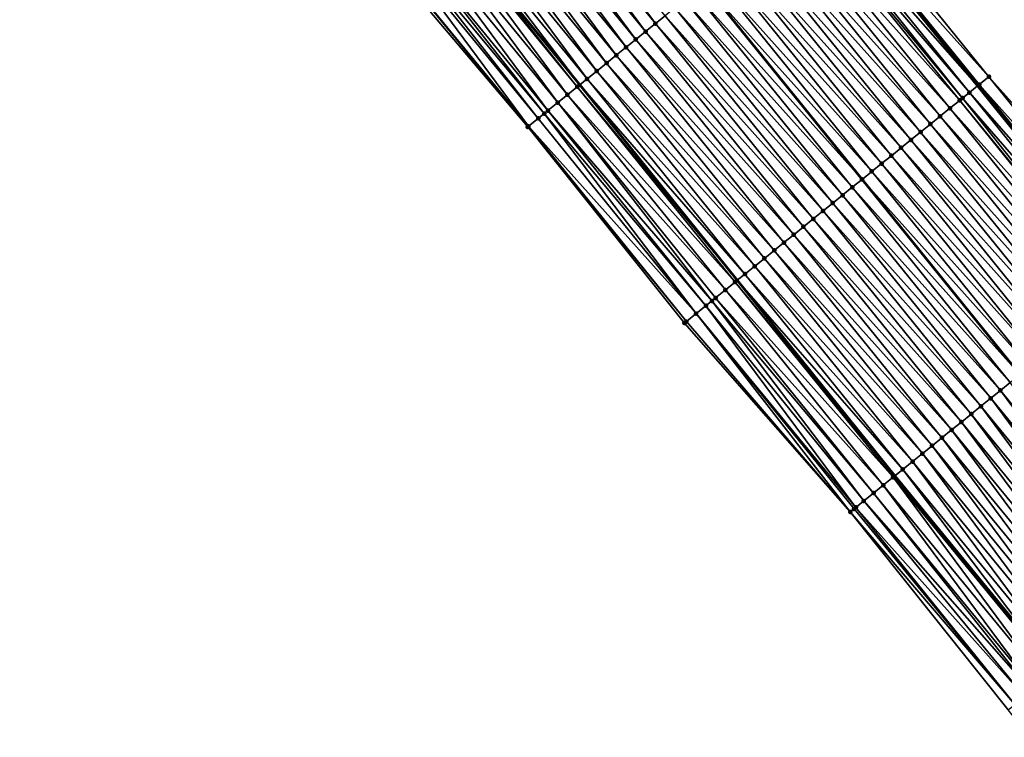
# Model space of a CAD drawing. Header units: feet. Extents: x 2007189 to 2022806, y 818621 to 837694.
# Tile 16 of 256: x 2014479 to 2014557, y 821130 to 821187. Entities that reach past the tile are written whole.
import ezdxf

# ---------------------------------------------------------------- set-up
doc = ezdxf.new("R2010")
doc.units = ezdxf.units.FT
doc.header["$MEASUREMENT"] = 0
for name, color, linetype, lineweight in [('EP_Travel Lane', 172, 'Continuous', 53), ('Road Shots', 141, 'Continuous', 100), ('Road X-Section', 40, 'Continuous', 13), ('STRIPING', 60, 'Continuous', 53)]:
    doc.layers.add(name, color=color, linetype=linetype, lineweight=lineweight)
doc.layers.add('I-77-MM17-21_SB-Surface-Border', color=7, linetype='Continuous')
doc.layers.add('I-77-MM17-21_SB-Surface-TIN', color=7, linetype='Continuous')

msp = doc.modelspace()

# ---------------------------------------------------------------- linework, layer by layer
at = {"layer": 'EP_Travel Lane'}
for points in [[(2014373.853957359, 821369.7973482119, 268.5184377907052), (2014386.100229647, 821353.9863213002, 268.3177744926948), (2014398.366243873, 821338.1643333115, 268.1157343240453), (2014410.643683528, 821322.3773104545, 267.928994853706), (2014422.921013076, 821306.5904291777, 267.7250759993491), (2014435.341972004, 821290.8081918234, 267.4988022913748), (2014447.744616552, 821275.1194586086, 267.3036424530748), (2014460.195671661, 821259.4047388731, 267.1147935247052), (2014472.671954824, 821243.7743344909, 266.9326493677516), (2014485.147994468, 821228.1442351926, 266.7116859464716), (2014497.902999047, 821212.5285371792, 266.5123580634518), (2014510.617092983, 821197.091328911, 266.301299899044), (2014523.229087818, 821181.6951979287, 266.0950114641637), (2014535.769997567, 821166.1167104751, 265.8994407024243), (2014548.310847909, 821150.5382968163, 265.6941233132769), (2014561.072843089, 821134.984955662, 265.4972799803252), (2014573.819890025, 821119.5746182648, 265.3118662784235), (2014586.669437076, 821104.1072733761, 265.128037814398), (2014599.570827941, 821088.8263381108, 264.9107476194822), (2014612.472190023, 821073.5454369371, 264.6891611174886), (2014625.529469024, 821058.2732003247, 264.4614880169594), (2014638.56351535, 821043.1050384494, 264.2596367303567), (2014651.639657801, 821027.91879922, 264.0519494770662), (2014664.743546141, 821012.8108900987, 263.8532387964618)], [(2014405.504664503, 821369.0269005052, 267.5518156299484), (2014417.742723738, 821353.2436675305, 267.329344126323), (2014430.020133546, 821337.4566830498, 267.1379403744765), (2014442.297477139, 821321.6697837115, 266.9362125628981), (2014454.599537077, 821306.0416258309, 266.7578830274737), (2014467.002259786, 821290.3527937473, 266.5752984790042), (2014479.381460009, 821274.7287879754, 266.3502706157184), (2014491.857649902, 821259.0985004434, 266.1532553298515), (2014504.333707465, 821243.4683786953, 265.9351483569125), (2014516.849162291, 821228.1429652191, 265.7118770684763), (2014529.563236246, 821212.7057812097, 265.4976771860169), (2014542.324479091, 821197.1465768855, 265.2964364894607), (2014554.898113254, 821181.5944285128, 265.1107420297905), (2014567.471860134, 821166.0421407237, 264.9434946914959), (2014580.075537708, 821150.712655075, 264.772652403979), (2014592.822525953, 821135.3023886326, 264.5777724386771), (2014605.514837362, 821120.0283185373, 264.3753991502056), (2014618.416291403, 821104.7473084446, 264.1675141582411), (2014631.31766812, 821089.4663899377, 263.9481167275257), (2014644.236063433, 821074.3584732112, 263.7194495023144), (2014657.269999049, 821059.190440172, 263.5019639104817), (2014670.282031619, 821044.0730757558, 263.2928787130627), (2014683.37444203, 821028.9551887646, 263.0971655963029), (2014696.466936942, 821013.8372041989, 262.9149687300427)]]:
    msp.add_polyline3d(points, dxfattribs=at)
at = {"layer": 'I-77-MM17-21_SB-Surface-Border', "color": 3, "linetype": 'Continuous', "lineweight": -3}
for points in [[(2014405.641703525, 821369.1331777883, 267.5420234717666), (2014418.667895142, 821353.964126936, 267.2566906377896), (2014430.156331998, 821337.5627141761, 267.1295725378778), (2014443.222591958, 821322.390315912, 266.8547292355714), (2014455.518322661, 821306.7689944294, 266.6774759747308), (2014467.921069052, 821291.0801324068, 266.4986994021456), (2014480.296797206, 821275.4603400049, 266.2784309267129), (2014492.772867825, 821259.8302019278, 266.0624007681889), (2014504.467885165, 821243.5755989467, 265.9259152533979), (2014517.754245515, 821228.889534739, 265.6235767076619), (2014531.239793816, 821214.0886115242, 265.3418197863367), (2014543.235657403, 821197.8844702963, 265.21054609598), (2014555.810841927, 821182.3335444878, 265.0273428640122), (2014569.163251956, 821167.41184108, 264.7863094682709), (2014581.749516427, 821152.0994371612, 264.6055544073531), (2014594.496481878, 821136.6891982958, 264.4069952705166), (2014607.173482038, 821121.4309101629, 264.2115497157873), (2014620.074939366, 821106.1498961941, 264.0041525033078), (2014632.976235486, 821090.8690731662, 263.7727450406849), (2014645.124142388, 821075.1228823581, 263.6301706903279), (2014658.158100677, 821059.9548229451, 263.4158821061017), (2014671.167343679, 821044.8408362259, 263.2088249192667), (2014684.259726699, 821029.722980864, 263.0087292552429), (2014697.352205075, 821014.6050153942, 262.8238862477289)], [(2014661.740030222, 821010.2088786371, 263.924746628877), (2014649.391660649, 821025.9712155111, 264.1129668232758), (2014634.794416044, 821039.8648535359, 264.3563422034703), (2014621.488211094, 821054.7989266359, 264.5736757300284), (2014608.207787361, 821069.9433442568, 264.8171095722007), (2014595.516439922, 821085.4015963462, 265.0357809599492), (2014582.543688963, 821100.6221802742, 265.260665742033), (2014569.767052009, 821116.220677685, 265.4334277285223), (2014557.339517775, 821131.8953676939, 265.6141137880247), (2014544.77028889, 821147.6736505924, 265.8213256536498), (2014531.555560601, 821162.7067583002, 266.0568648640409), (2014519.07631249, 821178.3350408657, 266.2578212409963), (2014506.276411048, 821193.5142363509, 266.4639448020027), (2014494.015150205, 821209.3245491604, 266.6633381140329), (2014480.546410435, 821224.4688368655, 266.8971376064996), (2014468.215099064, 821240.2147896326, 267.0924158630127), (2014455.475110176, 821255.634717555, 267.2733902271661), (2014442.982557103, 821271.3525292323, 267.4842949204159), (2014430.454364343, 821286.9421755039, 267.6665810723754), (2014417.925083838, 821302.7026386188, 267.913826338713), (2014407.151252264, 821319.6594861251, 268.0642212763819), (2014393.626834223, 821334.476079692, 268.3011763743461), (2014381.25188892, 821350.228200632, 268.5185010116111), (2014369.131771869, 821366.137092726, 268.7079517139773)]]:
    msp.add_polyline3d(points, dxfattribs=at)
at = {"layer": 'I-77-MM17-21_SB-Surface-TIN', "color": 128, "linetype": 'Continuous', "lineweight": -3}
for points in [[(2014529.24314798, 821186.561497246, 265.8503458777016), (2014517.349866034, 821202.6400328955, 266.0239745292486), (2014516.578157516, 821202.0040564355, 266.0546484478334)], [(2014529.24314798, 821186.561497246, 265.8503458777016), (2014530.020521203, 821187.1905369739, 265.8166981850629), (2014517.349866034, 821202.6400328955, 266.0239745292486)], [(2014528.465773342, 821185.9324592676, 265.883762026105), (2014516.578157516, 821202.0040564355, 266.0546484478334), (2014515.806458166, 821201.3680688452, 266.0867661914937)], [(2014528.465773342, 821185.9324592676, 265.883762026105), (2014529.24314798, 821186.561497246, 265.8503458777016), (2014516.578157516, 821202.0040564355, 266.0546484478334)], [(2014526.910985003, 821184.6744316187, 265.9442004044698), (2014515.034757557, 821200.7320827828, 266.1186857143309), (2014514.263045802, 821200.0961102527, 266.148849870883)], [(2014527.688388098, 821185.3034344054, 265.915442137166), (2014515.806458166, 821201.3680688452, 266.0867661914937), (2014515.034757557, 821200.7320827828, 266.1186857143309)], [(2014526.910985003, 821184.6744316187, 265.9442004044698), (2014527.688388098, 821185.3034344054, 265.915442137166), (2014515.034757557, 821200.7320827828, 266.1186857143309)], [(2014527.688388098, 821185.3034344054, 265.915442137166), (2014528.465773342, 821185.9324592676, 265.883762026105), (2014515.806458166, 821201.3680688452, 266.0867661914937)], [(2014526.133588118, 821184.0454211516, 265.9739752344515), (2014514.263045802, 821200.0961102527, 266.148849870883), (2014513.491335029, 821199.4601365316, 266.1791684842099)], [(2014526.133588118, 821184.0454211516, 265.9739752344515), (2014526.910985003, 821184.6744316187, 265.9442004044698), (2014514.263045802, 821200.0961102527, 266.148849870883)], [(2014525.356192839, 821183.4164086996, 266.0040127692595), (2014513.491335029, 821199.4601365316, 266.1791684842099), (2014512.719634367, 821198.824150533, 266.2110797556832)], [(2014525.356192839, 821183.4164086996, 266.0040127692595), (2014526.133588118, 821184.0454211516, 265.9739752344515), (2014513.491335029, 821199.4601365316, 266.1791684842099)], [(2014524.57880086, 821182.7873921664, 266.034590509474), (2014512.719634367, 821198.824150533, 266.2110797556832), (2014511.947935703, 821198.1881621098, 266.243305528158)], [(2014524.57880086, 821182.7873921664, 266.034590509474), (2014525.356192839, 821183.4164086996, 266.0040127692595), (2014512.719634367, 821198.824150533, 266.2110797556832)], [(2014511.176240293, 821197.5521697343, 266.276043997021), (2014510.617092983, 821197.091328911, 266.301299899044), (2014523.229087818, 821181.6951979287, 266.0950114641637)], [(2014523.801424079, 821182.158356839, 266.0676557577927), (2014511.947935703, 821198.1881621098, 266.243305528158), (2014511.176240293, 821197.5521697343, 266.276043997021)], [(2014523.801424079, 821182.158356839, 266.0676557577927), (2014511.176240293, 821197.5521697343, 266.276043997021), (2014523.229087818, 821181.6951979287, 266.0950114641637)], [(2014523.801424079, 821182.158356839, 266.0676557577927), (2014524.57880086, 821182.7873921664, 266.034590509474), (2014511.947935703, 821198.1881621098, 266.243305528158)], [(2014555.810841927, 821182.3335444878, 265.0273428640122), (2014543.235657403, 821197.8844702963, 265.21054609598), (2014542.458537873, 821197.2551168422, 265.2857176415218)], [(2014522.246712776, 821180.9002339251, 266.140703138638), (2014510.404558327, 821196.9161610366, 266.3108997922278), (2014509.632878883, 821196.2801492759, 266.3461528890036)], [(2014523.024072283, 821181.5292906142, 266.1048105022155), (2014510.617092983, 821197.091328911, 266.301299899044), (2014510.404558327, 821196.9161610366, 266.3108997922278)], [(2014522.246712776, 821180.9002339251, 266.140703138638), (2014523.024072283, 821181.5292906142, 266.1048105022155), (2014510.404558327, 821196.9161610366, 266.3108997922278)], [(2014523.024072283, 821181.5292906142, 266.1048105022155), (2014523.229087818, 821181.6951979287, 266.0950114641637), (2014510.617092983, 821197.091328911, 266.301299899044)], [(2014541.681338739, 821196.6258618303, 265.3478596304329), (2014554.898113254, 821181.5944285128, 265.1107420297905), (2014542.324479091, 821197.1465768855, 265.2964364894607)], [(2014555.033703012, 821181.704215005, 265.0993414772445), (2014542.458537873, 821197.2551168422, 265.2857176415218), (2014542.324479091, 821197.1465768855, 265.2964364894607)], [(2014555.033703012, 821181.704215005, 265.0993414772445), (2014542.324479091, 821197.1465768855, 265.2964364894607), (2014554.898113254, 821181.5944285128, 265.1107420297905)], [(2014555.033703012, 821181.704215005, 265.0993414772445), (2014555.810841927, 821182.3335444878, 265.0273428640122), (2014542.458537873, 821197.2551168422, 265.2857176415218)], [(2014521.469342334, 821180.2711907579, 266.1748060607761), (2014509.632878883, 821196.2801492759, 266.3461528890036), (2014508.861177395, 821195.6441642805, 266.3779340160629)], [(2014521.469342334, 821180.2711907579, 266.1748060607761), (2014522.246712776, 821180.9002339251, 266.140703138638), (2014509.632878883, 821196.2801492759, 266.3461528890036)], [(2014553.479195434, 821180.4458401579, 265.2057336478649), (2014540.903995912, 821195.9967845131, 265.386482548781), (2014540.126594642, 821195.3677794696, 265.4155395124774)], [(2014553.706485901, 821180.6297535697, 265.1964486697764), (2014541.244638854, 821196.272414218, 265.3728491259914), (2014540.903995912, 821195.9967845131, 265.386482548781)], [(2014553.479195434, 821180.4458401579, 265.2057336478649), (2014553.706485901, 821180.6297535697, 265.1964486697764), (2014540.903995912, 821195.9967845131, 265.386482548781)], [(2014554.256523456, 821181.0749357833, 265.1646876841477), (2014541.681338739, 821196.6258618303, 265.3478596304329), (2014541.244638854, 821196.272414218, 265.3728491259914)], [(2014553.706485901, 821180.6297535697, 265.1964486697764), (2014554.256523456, 821181.0749357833, 265.1646876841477), (2014541.244638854, 821196.272414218, 265.3728491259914)], [(2014554.256523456, 821181.0749357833, 265.1646876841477), (2014554.898113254, 821181.5944285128, 265.1107420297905), (2014541.681338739, 821196.6258618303, 265.3478596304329)], [(2014520.691962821, 821179.6421588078, 266.2074242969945), (2014508.861177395, 821195.6441642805, 266.3779340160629), (2014508.089464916, 821195.0081926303, 266.4079840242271)], [(2014520.691962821, 821179.6421588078, 266.2074242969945), (2014521.469342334, 821180.2711907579, 266.1748060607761), (2014508.861177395, 821195.6441642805, 266.3779340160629)], [(2014552.70179897, 821179.8168291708, 265.2355771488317), (2014540.126594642, 821195.3677794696, 265.4155395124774), (2014539.349194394, 821194.7387731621, 265.4447638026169)], [(2014552.70179897, 821179.8168291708, 265.2355771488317), (2014553.479195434, 821180.4458401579, 265.2057336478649), (2014540.126594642, 821195.3677794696, 265.4155395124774)], [(2014519.137102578, 821178.384220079, 266.2560935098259), (2014507.317723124, 821194.3722565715, 266.4334171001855), (2014506.545961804, 821193.736344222, 266.4557746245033)], [(2014519.914544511, 821179.0131748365, 266.2336922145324), (2014507.668295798, 821194.661125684, 266.422809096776), (2014507.317723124, 821194.3722565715, 266.4334171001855)], [(2014519.137102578, 821178.384220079, 266.2560935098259), (2014519.914544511, 821179.0131748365, 266.2336922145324), (2014507.317723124, 821194.3722565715, 266.4334171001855)], [(2014520.394918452, 821179.4018199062, 266.2182552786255), (2014508.089464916, 821195.0081926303, 266.4079840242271), (2014507.668295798, 821194.661125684, 266.422809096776)], [(2014519.914544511, 821179.0131748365, 266.2336922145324), (2014520.394918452, 821179.4018199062, 266.2182552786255), (2014507.668295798, 821194.661125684, 266.422809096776)], [(2014520.394918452, 821179.4018199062, 266.2182552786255), (2014520.691962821, 821179.6421588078, 266.2074242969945), (2014508.089464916, 821195.0081926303, 266.4079840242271)], [(2014551.924414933, 821179.1878028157, 265.2674547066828), (2014539.349194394, 821194.7387731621, 265.4447638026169), (2014538.571799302, 821194.1097604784, 265.4748320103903)], [(2014551.924414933, 821179.1878028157, 265.2674547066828), (2014552.70179897, 821179.8168291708, 265.2355771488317), (2014539.349194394, 821194.7387731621, 265.4447638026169)], [(2014519.07631249, 821178.3350408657, 266.2578212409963), (2014506.545961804, 821193.736344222, 266.4557746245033), (2014506.276411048, 821193.5142363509, 266.4639448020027)], [(2014519.07631249, 821178.3350408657, 266.2578212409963), (2014519.137102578, 821178.384220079, 266.2560935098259), (2014506.545961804, 821193.736344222, 266.4557746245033)], [(2014551.147014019, 821178.5587973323, 265.2965697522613), (2014538.571799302, 821194.1097604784, 265.4748320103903), (2014537.794405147, 821193.4807466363, 265.5050535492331)], [(2014551.147014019, 821178.5587973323, 265.2965697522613), (2014551.924414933, 821179.1878028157, 265.2674547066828), (2014538.571799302, 821194.1097604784, 265.4748320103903)], [(2014549.592241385, 821177.3007502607, 265.3595785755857), (2014537.017035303, 821192.8517027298, 265.5392543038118), (2014536.239665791, 821192.2226584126, 265.5735094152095)], [(2014550.369613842, 821177.9297909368, 265.3258055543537), (2014537.794405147, 821193.4807466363, 265.5050535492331), (2014537.017035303, 821192.8517027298, 265.5392543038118)], [(2014549.592241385, 821177.3007502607, 265.3595785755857), (2014550.369613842, 821177.9297909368, 265.3258055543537), (2014537.017035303, 821192.8517027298, 265.5392543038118)], [(2014550.369613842, 821177.9297909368, 265.3258055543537), (2014551.147014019, 821178.5587973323, 265.2965697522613), (2014537.794405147, 821193.4807466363, 265.5050535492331)], [(2014548.81486406, 821176.6717156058, 265.3925546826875), (2014536.239665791, 821192.2226584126, 265.5735094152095), (2014535.462283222, 821191.5936302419, 265.6056274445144)], [(2014548.81486406, 821176.6717156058, 265.3925546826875), (2014549.592241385, 821177.3007502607, 265.3595785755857), (2014536.239665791, 821192.2226584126, 265.5735094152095)], [(2014548.037468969, 821176.0427029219, 265.4226227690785), (2014535.462283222, 821191.5936302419, 265.6056274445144), (2014534.684902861, 821190.9645993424, 265.6381066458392)], [(2014548.037468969, 821176.0427029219, 265.4226227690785), (2014548.81486406, 821176.6717156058, 265.3925546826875), (2014535.462283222, 821191.5936302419, 265.6056274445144)], [(2014547.260082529, 821175.4136795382, 265.4541070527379), (2014534.684902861, 821190.9645993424, 265.6381066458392), (2014533.907530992, 821190.33555794, 265.6719759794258)], [(2014547.260082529, 821175.4136795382, 265.4541070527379), (2014548.037468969, 821176.0427029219, 265.4226227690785), (2014534.684902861, 821190.9645993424, 265.6381066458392)], [(2014532.35272412, 821189.077553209, 265.729381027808), (2014545.705282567, 821174.1556660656, 265.5126584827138), (2014533.13013028, 821189.7065520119, 265.7011399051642)], [(2014546.482697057, 821174.7846549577, 265.4857497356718), (2014533.907530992, 821190.33555794, 265.6719759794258), (2014533.13013028, 821189.7065520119, 265.7011399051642)], [(2014546.482697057, 821174.7846549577, 265.4857497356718), (2014533.13013028, 821189.7065520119, 265.7011399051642), (2014545.705282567, 821174.1556660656, 265.5126584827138)], [(2014546.482697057, 821174.7846549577, 265.4857497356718), (2014547.260082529, 821175.4136795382, 265.4541070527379), (2014533.907530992, 821190.33555794, 265.6719759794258)], [(2014544.927863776, 821173.5266828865, 265.5388317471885), (2014532.35272412, 821189.077553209, 265.729381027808), (2014531.575320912, 821188.4485505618, 265.7581208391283)], [(2014544.927863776, 821173.5266828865, 265.5388317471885), (2014545.705282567, 821174.1556660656, 265.5126584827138), (2014532.35272412, 821189.077553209, 265.729381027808)], [(2014544.150464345, 821172.897675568, 265.5681896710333), (2014531.575320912, 821188.4485505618, 265.7581208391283), (2014530.797907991, 821187.8195599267, 265.785270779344)], [(2014544.150464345, 821172.897675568, 265.5681896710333), (2014544.927863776, 821173.5266828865, 265.5388317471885), (2014531.575320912, 821188.4485505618, 265.7581208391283)], [(2014543.373055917, 821172.2686793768, 265.5960748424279), (2014530.797907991, 821187.8195599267, 265.785270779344), (2014530.020521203, 821187.1905369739, 265.8166981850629)], [(2014543.373055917, 821172.2686793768, 265.5960748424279), (2014544.150464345, 821172.897675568, 265.5681896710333), (2014530.797907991, 821187.8195599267, 265.785270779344)], [(2014541.818277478, 821171.010639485, 265.6581333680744), (2014529.24314798, 821186.561497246, 265.8503458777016), (2014528.465773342, 821185.9324592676, 265.883762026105)], [(2014542.595667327, 821171.6396586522, 265.6272071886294), (2014530.020521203, 821187.1905369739, 265.8166981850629), (2014529.24314798, 821186.561497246, 265.8503458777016)], [(2014541.818277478, 821171.010639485, 265.6581333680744), (2014542.595667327, 821171.6396586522, 265.6272071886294), (2014529.24314798, 821186.561497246, 265.8503458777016)], [(2014542.595667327, 821171.6396586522, 265.6272071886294), (2014543.373055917, 821172.2686793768, 265.5960748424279), (2014530.020521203, 821187.1905369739, 265.8166981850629)], [(2014541.04087984, 821170.3816299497, 265.6877847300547), (2014528.465773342, 821185.9324592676, 265.883762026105), (2014527.688388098, 821185.3034344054, 265.915442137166)], [(2014541.04087984, 821170.3816299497, 265.6877847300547), (2014541.818277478, 821171.010639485, 265.6581333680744), (2014528.465773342, 821185.9324592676, 265.883762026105)], [(2014540.263471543, 821169.7526335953, 265.7156914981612), (2014527.688388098, 821185.3034344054, 265.915442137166), (2014526.910985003, 821184.6744316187, 265.9442004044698)], [(2014540.263471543, 821169.7526335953, 265.7156914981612), (2014541.04087984, 821170.3816299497, 265.6877847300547), (2014527.688388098, 821185.3034344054, 265.915442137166)], [(2014539.486059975, 821169.1236412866, 265.7430627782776), (2014526.910985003, 821184.6744316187, 265.9442004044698), (2014526.133588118, 821184.0454211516, 265.9739752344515)], [(2014539.486059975, 821169.1236412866, 265.7430627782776), (2014540.263471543, 821169.7526335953, 265.7156914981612), (2014526.910985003, 821184.6744316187, 265.9442004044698)], [(2014537.931251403, 821167.8656386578, 265.8001893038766), (2014525.356192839, 821183.4164086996, 266.0040127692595), (2014524.57880086, 821182.7873921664, 266.034590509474)], [(2014538.708651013, 821168.4946457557, 265.7708605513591), (2014526.133588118, 821184.0454211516, 265.9739752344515), (2014525.356192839, 821183.4164086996, 266.0040127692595)], [(2014537.931251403, 821167.8656386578, 265.8001893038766), (2014538.708651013, 821168.4946457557, 265.7708605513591), (2014525.356192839, 821183.4164086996, 266.0040127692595)], [(2014538.708651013, 821168.4946457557, 265.7708605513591), (2014539.486059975, 821169.1236412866, 265.7430627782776), (2014526.133588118, 821184.0454211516, 265.9739752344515)], [(2014537.15386388, 821167.2366166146, 265.8314961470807), (2014524.57880086, 821182.7873921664, 266.034590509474), (2014523.801424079, 821182.158356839, 266.0676557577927)], [(2014537.15386388, 821167.2366166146, 265.8314961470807), (2014537.931251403, 821167.8656386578, 265.8001893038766), (2014524.57880086, 821182.7873921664, 266.034590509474)], [(2014536.376507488, 821166.6075560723, 265.8678986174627), (2014523.801424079, 821182.158356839, 266.0676557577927), (2014523.229087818, 821181.6951979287, 266.0950114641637)], [(2014536.376507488, 821166.6075560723, 265.8678986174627), (2014537.15386388, 821167.2366166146, 265.8314961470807), (2014523.801424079, 821182.158356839, 266.0676557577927)], [(2014568.386138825, 821166.7824797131, 264.8625283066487), (2014555.810841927, 821182.3335444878, 265.0273428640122), (2014555.033703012, 821181.704215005, 265.0993414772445)], [(2014568.386138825, 821166.7824797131, 264.8625283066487), (2014569.163251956, 821167.41184108, 264.7863094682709), (2014555.810841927, 821182.3335444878, 265.0273428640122)], [(2014535.599175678, 821165.9784651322, 265.9083244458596), (2014523.024072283, 821181.5292906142, 266.1048105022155), (2014522.246712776, 821180.9002339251, 266.140703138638)], [(2014523.024072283, 821181.5292906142, 266.1048105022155), (2014535.769997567, 821166.1167104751, 265.8994407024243), (2014523.229087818, 821181.6951979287, 266.0950114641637)], [(2014535.599175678, 821165.9784651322, 265.9083244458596), (2014535.769997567, 821166.1167104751, 265.8994407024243), (2014523.024072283, 821181.5292906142, 266.1048105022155)], [(2014536.376507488, 821166.6075560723, 265.8678986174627), (2014523.229087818, 821181.6951979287, 266.0950114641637), (2014535.769997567, 821166.1167104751, 265.8994407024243)], [(2014566.831755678, 821165.5239509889, 264.9892874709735), (2014554.256523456, 821181.0749357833, 265.1646876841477), (2014553.706485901, 821180.6297535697, 265.1964486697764)], [(2014554.256523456, 821181.0749357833, 265.1646876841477), (2014567.471860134, 821166.0421407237, 264.9434946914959), (2014554.898113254, 821181.5944285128, 265.1107420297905)], [(2014566.831755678, 821165.5239509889, 264.9892874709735), (2014567.471860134, 821166.0421407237, 264.9434946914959), (2014554.256523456, 821181.0749357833, 265.1646876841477)], [(2014567.608994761, 821166.1531565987, 264.9336841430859), (2014555.033703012, 821181.704215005, 265.0993414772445), (2014554.898113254, 821181.5944285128, 265.1107420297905)], [(2014567.608994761, 821166.1531565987, 264.9336841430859), (2014554.898113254, 821181.5944285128, 265.1107420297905), (2014567.471860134, 821166.0421407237, 264.9434946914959)], [(2014567.608994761, 821166.1531565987, 264.9336841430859), (2014568.386138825, 821166.7824797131, 264.8625283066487), (2014555.033703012, 821181.704215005, 265.0993414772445)], [(2014533.74849207, 821164.4809481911, 265.9859640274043), (2014521.469342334, 821180.2711907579, 266.1748060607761), (2014520.691962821, 821179.6421588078, 266.2074242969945)], [(2014534.821820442, 821165.349403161, 265.9449160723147), (2014522.246712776, 821180.9002339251, 266.140703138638), (2014521.469342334, 821180.2711907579, 266.1748060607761)], [(2014533.74849207, 821164.4809481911, 265.9859640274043), (2014534.04442838, 821164.7203867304, 265.9754800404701), (2014521.469342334, 821180.2711907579, 266.1748060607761)], [(2014534.04442838, 821164.7203867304, 265.9754800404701), (2014534.821820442, 821165.349403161, 265.9449160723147), (2014521.469342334, 821180.2711907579, 266.1748060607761)], [(2014534.821820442, 821165.349403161, 265.9449160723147), (2014535.599175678, 821165.9784651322, 265.9083244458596), (2014522.246712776, 821180.9002339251, 266.140703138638)], [(2014566.054413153, 821164.8948732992, 265.0279596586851), (2014553.479195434, 821180.4458401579, 265.2057336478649), (2014552.70179897, 821179.8168291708, 265.2355771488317)], [(2014566.151277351, 821164.9732534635, 265.0238481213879), (2014553.706485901, 821180.6297535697, 265.1964486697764), (2014553.479195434, 821180.4458401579, 265.2057336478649)], [(2014566.054413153, 821164.8948732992, 265.0279596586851), (2014566.151277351, 821164.9732534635, 265.0238481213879), (2014553.479195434, 821180.4458401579, 265.2057336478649)], [(2014566.151277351, 821164.9732534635, 265.0238481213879), (2014566.831755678, 821165.5239509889, 264.9892874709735), (2014553.706485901, 821180.6297535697, 265.1964486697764)], [(2014533.267013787, 821164.0913981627, 266.0023562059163), (2014520.691962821, 821179.6421588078, 266.2074242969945), (2014520.394918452, 821179.4018199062, 266.2182552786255)], [(2014533.267013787, 821164.0913981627, 266.0023562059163), (2014533.74849207, 821164.4809481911, 265.9859640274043), (2014520.691962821, 821179.6421588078, 266.2074242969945)], [(2014565.277015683, 821164.2658635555, 265.057638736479), (2014552.70179897, 821179.8168291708, 265.2355771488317), (2014551.924414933, 821179.1878028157, 265.2674547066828)], [(2014565.277015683, 821164.2658635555, 265.057638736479), (2014566.054413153, 821164.8948732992, 265.0279596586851), (2014552.70179897, 821179.8168291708, 265.2355771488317)], [(2014532.489583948, 821163.4624284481, 266.0267369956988), (2014519.914544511, 821179.0131748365, 266.2336922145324), (2014519.137102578, 821178.384220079, 266.2560935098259)], [(2014532.489583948, 821163.4624284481, 266.0267369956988), (2014520.394918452, 821179.4018199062, 266.2182552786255), (2014519.914544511, 821179.0131748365, 266.2336922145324)], [(2014532.489583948, 821163.4624284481, 266.0267369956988), (2014533.267013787, 821164.0913981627, 266.0023562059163), (2014520.394918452, 821179.4018199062, 266.2182552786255)], [(2014564.499613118, 821163.6368601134, 265.0864837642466), (2014551.924414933, 821179.1878028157, 265.2674547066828), (2014551.147014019, 821178.5587973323, 265.2965697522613)], [(2014564.499613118, 821163.6368601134, 265.0864837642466), (2014565.277015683, 821164.2658635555, 265.057638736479), (2014551.924414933, 821179.1878028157, 265.2674547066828)], [(2014531.712157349, 821162.8334547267, 266.0516481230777), (2014519.137102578, 821178.384220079, 266.2560935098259), (2014519.07631249, 821178.3350408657, 266.2578212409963)], [(2014531.555560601, 821162.7067583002, 266.0568648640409), (2014531.712157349, 821162.8334547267, 266.0516481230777), (2014519.07631249, 821178.3350408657, 266.2578212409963)], [(2014531.712157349, 821162.8334547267, 266.0516481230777), (2014532.489583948, 821163.4624284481, 266.0267369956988), (2014519.137102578, 821178.384220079, 266.2560935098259)], [(2014562.944807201, 821162.3788542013, 265.1440451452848), (2014550.369613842, 821177.9297909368, 265.3258055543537), (2014549.592241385, 821177.3007502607, 265.3595785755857)], [(2014563.722210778, 821163.0078563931, 265.1153655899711), (2014551.147014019, 821178.5587973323, 265.2965697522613), (2014550.369613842, 821177.9297909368, 265.3258055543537)], [(2014562.944807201, 821162.3788542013, 265.1440451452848), (2014563.722210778, 821163.0078563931, 265.1153655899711), (2014550.369613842, 821177.9297909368, 265.3258055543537)], [(2014563.722210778, 821163.0078563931, 265.1153655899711), (2014564.499613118, 821163.6368601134, 265.0864837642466), (2014551.147014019, 821178.5587973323, 265.2965697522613)], [(2014562.167423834, 821161.7498270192, 265.1760323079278), (2014549.592241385, 821177.3007502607, 265.3595785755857), (2014548.81486406, 821176.6717156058, 265.3925546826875)], [(2014562.167423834, 821161.7498270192, 265.1760323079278), (2014562.944807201, 821162.3788542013, 265.1440451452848), (2014549.592241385, 821177.3007502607, 265.3595785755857)], [(2014561.39002546, 821161.1208183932, 265.2055634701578), (2014548.81486406, 821176.6717156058, 265.3925546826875), (2014548.037468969, 821176.0427029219, 265.4226227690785)], [(2014561.39002546, 821161.1208183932, 265.2055634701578), (2014562.167423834, 821161.7498270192, 265.1760323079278), (2014548.81486406, 821176.6717156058, 265.3925546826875)], [(2014560.612635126, 821160.4917998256, 265.2364104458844), (2014548.037468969, 821176.0427029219, 265.4226227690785), (2014547.260082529, 821175.4136795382, 265.4541070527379)], [(2014560.612635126, 821160.4917998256, 265.2364104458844), (2014561.39002546, 821161.1208183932, 265.2055634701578), (2014548.037468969, 821176.0427029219, 265.4226227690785)], [(2014559.057863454, 821159.2337515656, 265.2995768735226), (2014546.482697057, 821174.7846549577, 265.4857497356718), (2014545.705282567, 821174.1556660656, 265.5126584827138)], [(2014559.835252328, 821159.8627719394, 265.2684908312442), (2014547.260082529, 821175.4136795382, 265.4541070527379), (2014546.482697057, 821174.7846549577, 265.4857497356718)], [(2014559.057863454, 821159.2337515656, 265.2995768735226), (2014559.835252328, 821159.8627719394, 265.2684908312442), (2014546.482697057, 821174.7846549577, 265.4857497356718)], [(2014559.835252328, 821159.8627719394, 265.2684908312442), (2014560.612635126, 821160.4917998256, 265.2364104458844), (2014547.260082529, 821175.4136795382, 265.4541070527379)], [(2014544.927863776, 821173.5266828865, 265.5388317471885), (2014558.280443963, 821158.604768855, 265.3256674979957), (2014545.705282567, 821174.1556660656, 265.5126584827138)], [(2014559.057863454, 821159.2337515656, 265.2995768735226), (2014545.705282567, 821174.1556660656, 265.5126584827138), (2014558.280443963, 821158.604768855, 265.3256674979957)], [(2014557.503026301, 821157.9757842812, 265.3520256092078), (2014544.927863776, 821173.5266828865, 265.5388317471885), (2014544.150464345, 821172.897675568, 265.5681896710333)], [(2014557.503026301, 821157.9757842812, 265.3520256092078), (2014558.280443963, 821158.604768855, 265.3256674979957), (2014544.927863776, 821173.5266828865, 265.5388317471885)], [(2014556.725616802, 821157.346789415, 265.3797355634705), (2014544.150464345, 821172.897675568, 265.5681896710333), (2014543.373055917, 821172.2686793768, 265.5960748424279)], [(2014556.725616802, 821157.346789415, 265.3797355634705), (2014557.503026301, 821157.9757842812, 265.3520256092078), (2014544.150464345, 821172.897675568, 265.5681896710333)], [(2014555.170808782, 821156.0887861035, 265.4369527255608), (2014542.595667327, 821171.6396586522, 265.6272071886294), (2014541.818277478, 821171.010639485, 265.6581333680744)], [(2014555.948209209, 821156.7177921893, 265.4077577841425), (2014543.373055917, 821172.2686793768, 265.5960748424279), (2014542.595667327, 821171.6396586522, 265.6272071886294)], [(2014555.170808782, 821156.0887861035, 265.4369527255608), (2014555.948209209, 821156.7177921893, 265.4077577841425), (2014542.595667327, 821171.6396586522, 265.6272071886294)], [(2014555.948209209, 821156.7177921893, 265.4077577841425), (2014556.725616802, 821157.346789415, 265.3797355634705), (2014543.373055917, 821172.2686793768, 265.5960748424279)], [(2014554.393413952, 821155.459773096, 265.4670637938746), (2014541.818277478, 821171.010639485, 265.6581333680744), (2014541.04087984, 821170.3816299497, 265.6877847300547)], [(2014554.393413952, 821155.459773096, 265.4670637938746), (2014555.170808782, 821156.0887861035, 265.4369527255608), (2014541.818277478, 821171.010639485, 265.6581333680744)], [(2014553.616011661, 821154.8307693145, 265.4959537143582), (2014541.04087984, 821170.3816299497, 265.6877847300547), (2014540.263471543, 821169.7526335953, 265.7156914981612)], [(2014553.616011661, 821154.8307693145, 265.4959537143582), (2014554.393413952, 821155.459773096, 265.4670637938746), (2014541.04087984, 821170.3816299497, 265.6877847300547)], [(2014552.838600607, 821154.2017763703, 265.5234092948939), (2014540.263471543, 821169.7526335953, 265.7156914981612), (2014539.486059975, 821169.1236412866, 265.7430627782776)], [(2014552.838600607, 821154.2017763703, 265.5234092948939), (2014553.616011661, 821154.8307693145, 265.4959537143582), (2014540.263471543, 821169.7526335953, 265.7156914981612)], [(2014551.283771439, 821152.9437992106, 265.5771650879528), (2014538.708651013, 821168.4946457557, 265.7708605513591), (2014537.931251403, 821167.8656386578, 265.8001893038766)], [(2014552.061188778, 821153.5727843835, 265.5507381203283), (2014539.486059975, 821169.1236412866, 265.7430627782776), (2014538.708651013, 821168.4946457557, 265.7708605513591)], [(2014551.283771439, 821152.9437992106, 265.5771650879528), (2014552.061188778, 821153.5727843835, 265.5507381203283), (2014538.708651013, 821168.4946457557, 265.7708605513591)], [(2014552.061188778, 821153.5727843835, 265.5507381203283), (2014552.838600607, 821154.2017763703, 265.5234092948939), (2014539.486059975, 821169.1236412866, 265.7430627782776)], [(2014550.506365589, 821152.314799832, 265.6054722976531), (2014537.931251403, 821167.8656386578, 265.8001893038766), (2014537.15386388, 821167.2366166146, 265.8314961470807)], [(2014550.506365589, 821152.314799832, 265.6054722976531), (2014551.283771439, 821152.9437992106, 265.5771650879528), (2014537.931251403, 821167.8656386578, 265.8001893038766)], [(2014549.728957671, 821151.685803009, 265.6334412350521), (2014537.15386388, 821167.2366166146, 265.8314961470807), (2014536.376507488, 821166.6075560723, 265.8678986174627)], [(2014549.728957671, 821151.685803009, 265.6334412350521), (2014550.506365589, 821152.314799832, 265.6054722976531), (2014537.15386388, 821167.2366166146, 265.8314961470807)], [(2014535.599175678, 821165.9784651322, 265.9083244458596), (2014548.310847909, 821150.5382968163, 265.6941233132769), (2014535.769997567, 821166.1167104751, 265.8994407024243)], [(2014548.951553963, 821151.0568009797, 265.6620992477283), (2014536.376507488, 821166.6075560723, 265.8678986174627), (2014535.769997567, 821166.1167104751, 265.8994407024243)], [(2014548.951553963, 821151.0568009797, 265.6620992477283), (2014535.769997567, 821166.1167104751, 265.8994407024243), (2014548.310847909, 821150.5382968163, 265.6941233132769)], [(2014548.951553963, 821151.0568009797, 265.6620992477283), (2014549.728957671, 821151.685803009, 265.6334412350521), (2014536.376507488, 821166.6075560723, 265.8678986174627)], [(2014547.396829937, 821149.798693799, 265.7330642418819), (2014534.821820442, 821165.349403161, 265.9449160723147), (2014534.04442838, 821164.7203867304, 265.9754800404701)], [(2014548.174212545, 821150.4277219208, 265.7009526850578), (2014535.599175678, 821165.9784651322, 265.9083244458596), (2014534.821820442, 821165.349403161, 265.9449160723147)], [(2014547.396829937, 821149.798693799, 265.7330642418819), (2014548.174212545, 821150.4277219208, 265.7009526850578), (2014534.821820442, 821165.349403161, 265.9449160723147)], [(2014548.174212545, 821150.4277219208, 265.7009526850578), (2014548.310847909, 821150.5382968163, 265.6941233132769), (2014535.599175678, 821165.9784651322, 265.9083244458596)], [(2014546.619416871, 821149.1697033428, 265.7601904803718), (2014534.04442838, 821164.7203867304, 265.9754800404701), (2014533.74849207, 821164.4809481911, 265.9859640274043)], [(2014546.619416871, 821149.1697033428, 265.7601904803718), (2014547.396829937, 821149.798693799, 265.7330642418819), (2014534.04442838, 821164.7203867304, 265.9754800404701)], [(2014545.211648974, 821148.0307231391, 265.8078211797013), (2014533.267013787, 821164.0913981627, 266.0023562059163), (2014532.489583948, 821163.4624284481, 266.0267369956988)], [(2014545.842002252, 821148.540714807, 265.7870625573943), (2014533.74849207, 821164.4809481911, 265.9859640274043), (2014533.267013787, 821164.0913981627, 266.0023562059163)], [(2014545.211648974, 821148.0307231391, 265.8078211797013), (2014545.842002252, 821148.540714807, 265.7870625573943), (2014533.267013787, 821164.0913981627, 266.0023562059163)], [(2014545.842002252, 821148.540714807, 265.7870625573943), (2014546.619416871, 821149.1697033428, 265.7601904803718), (2014533.74849207, 821164.4809481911, 265.9859640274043)], [(2014544.77028889, 821147.6736505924, 265.8213256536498), (2014532.489583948, 821163.4624284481, 266.0267369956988), (2014531.712157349, 821162.8334547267, 266.0516481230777)], [(2014544.77028889, 821147.6736505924, 265.8213256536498), (2014545.064579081, 821147.911736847, 265.8125348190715), (2014532.489583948, 821163.4624284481, 266.0267369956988)], [(2014545.064579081, 821147.911736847, 265.8125348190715), (2014545.211648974, 821148.0307231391, 265.8078211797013), (2014532.489583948, 821163.4624284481, 266.0267369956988)], [(2014544.77028889, 821147.6736505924, 265.8213256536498), (2014531.712157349, 821162.8334547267, 266.0516481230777), (2014531.555560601, 821162.7067583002, 266.0568648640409)], [(2014569.424351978, 821141.8969691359, 265.1919081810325), (2014557.503026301, 821157.9757842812, 265.3520256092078), (2014556.725616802, 821157.346789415, 265.3797355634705)], [(2014567.88359021, 821140.6218011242, 265.2464514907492), (2014555.948209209, 821156.7177921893, 265.4077577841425), (2014555.170808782, 821156.0887861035, 265.4369527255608)], [(2014568.653968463, 821141.2593883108, 265.2187553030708), (2014556.725616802, 821157.346789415, 265.3797355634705), (2014555.948209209, 821156.7177921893, 265.4077577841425)], [(2014567.88359021, 821140.6218011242, 265.2464514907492), (2014568.653968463, 821141.2593883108, 265.2187553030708), (2014555.948209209, 821156.7177921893, 265.4077577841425)], [(2014568.653968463, 821141.2593883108, 265.2187553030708), (2014569.424351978, 821141.8969691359, 265.1919081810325), (2014556.725616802, 821157.346789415, 265.3797355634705)], [(2014567.113218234, 821139.9842063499, 265.2751603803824), (2014555.170808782, 821156.0887861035, 265.4369527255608), (2014554.393413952, 821155.459773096, 265.4670637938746)], [(2014567.113218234, 821139.9842063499, 265.2751603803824), (2014567.88359021, 821140.6218011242, 265.2464514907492), (2014555.170808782, 821156.0887861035, 265.4369527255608)], [(2014566.342845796, 821139.3466121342, 265.3037947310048), (2014554.393413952, 821155.459773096, 265.4670637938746), (2014553.616011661, 821154.8307693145, 265.4959537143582)], [(2014566.342845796, 821139.3466121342, 265.3037947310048), (2014567.113218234, 821139.9842063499, 265.2751603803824), (2014554.393413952, 821155.459773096, 265.4670637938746)], [(2014565.572469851, 821138.7090221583, 265.3318632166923), (2014553.616011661, 821154.8307693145, 265.4959537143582), (2014552.838600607, 821154.2017763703, 265.5234092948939)], [(2014565.572469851, 821138.7090221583, 265.3318632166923), (2014566.342845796, 821139.3466121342, 265.3037947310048), (2014553.616011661, 821154.8307693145, 265.4959537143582)], [(2014564.031687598, 821137.4338789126, 265.3831011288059), (2014552.061188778, 821153.5727843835, 265.5507381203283), (2014551.283771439, 821152.9437992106, 265.5771650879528)], [(2014564.802081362, 821138.0714473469, 265.3579077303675), (2014552.838600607, 821154.2017763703, 265.5234092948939), (2014552.061188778, 821153.5727843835, 265.5507381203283)], [(2014564.031687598, 821137.4338789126, 265.3831011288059), (2014564.802081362, 821138.0714473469, 265.3579077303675), (2014552.061188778, 821153.5727843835, 265.5507381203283)], [(2014564.802081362, 821138.0714473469, 265.3579077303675), (2014565.572469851, 821138.7090221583, 265.3318632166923), (2014552.838600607, 821154.2017763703, 265.5234092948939)], [(2014563.261320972, 821136.796277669, 265.4126734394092), (2014551.283771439, 821152.9437992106, 265.5771650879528), (2014550.506365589, 821152.314799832, 265.6054722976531)], [(2014563.261320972, 821136.796277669, 265.4126734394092), (2014564.031687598, 821137.4338789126, 265.3831011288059), (2014551.283771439, 821152.9437992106, 265.5771650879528)], [(2014562.490944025, 821136.1586889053, 265.4405801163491), (2014550.506365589, 821152.314799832, 265.6054722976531), (2014549.728957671, 821151.685803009, 265.6334412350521)], [(2014562.490944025, 821136.1586889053, 265.4405801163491), (2014563.261320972, 821136.796277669, 265.4126734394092), (2014550.506365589, 821152.314799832, 265.6054722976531)], [(2014561.720560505, 821135.5211080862, 265.4674264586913), (2014549.728957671, 821151.685803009, 265.6334412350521), (2014548.951553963, 821151.0568009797, 265.6620992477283)], [(2014561.720560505, 821135.5211080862, 265.4674264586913), (2014562.490944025, 821136.1586889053, 265.4405801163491), (2014549.728957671, 821151.685803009, 265.6334412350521)], [(2014560.179859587, 821134.2458665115, 265.5317880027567), (2014548.174212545, 821150.4277219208, 265.7009526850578), (2014547.396829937, 821149.798693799, 265.7330642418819)], [(2014560.950230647, 821134.8834623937, 265.5029312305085), (2014548.310847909, 821150.5382968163, 265.6941233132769), (2014548.174212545, 821150.4277219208, 265.7009526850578)], [(2014560.179859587, 821134.2458665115, 265.5317880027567), (2014560.950230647, 821134.8834623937, 265.5029312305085), (2014548.174212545, 821150.4277219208, 265.7009526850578)], [(2014548.951553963, 821151.0568009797, 265.6620992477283), (2014548.310847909, 821150.5382968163, 265.6941233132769), (2014561.072843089, 821134.984955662, 265.4972799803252)], [(2014560.950230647, 821134.8834623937, 265.5029312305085), (2014561.072843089, 821134.984955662, 265.4972799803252), (2014548.310847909, 821150.5382968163, 265.6941233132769)], [(2014561.720560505, 821135.5211080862, 265.4674264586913), (2014548.951553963, 821151.0568009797, 265.6620992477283), (2014561.072843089, 821134.984955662, 265.4972799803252)], [(2014559.409473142, 821133.6082892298, 265.5581622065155), (2014547.396829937, 821149.798693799, 265.7330642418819), (2014546.619416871, 821149.1697033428, 265.7601904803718)], [(2014559.409473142, 821133.6082892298, 265.5581622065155), (2014560.179859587, 821134.2458665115, 265.5317880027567), (2014547.396829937, 821149.798693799, 265.7330642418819)], [(2014559.180755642, 821133.4190107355, 265.5652213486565), (2014546.619416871, 821149.1697033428, 265.7601904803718), (2014545.842002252, 821148.540714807, 265.7870625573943)], [(2014559.180755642, 821133.4190107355, 265.5652213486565), (2014559.409473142, 821133.6082892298, 265.5581622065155), (2014546.619416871, 821149.1697033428, 265.7601904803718)], [(2014558.639058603, 821132.9707459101, 265.5800036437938), (2014545.842002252, 821148.540714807, 265.7870625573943), (2014545.211648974, 821148.0307231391, 265.8078211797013)], [(2014558.639058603, 821132.9707459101, 265.5800036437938), (2014559.180755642, 821133.4190107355, 265.5652213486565), (2014545.842002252, 821148.540714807, 265.7870625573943)], [(2014557.8686327, 821132.33321633, 265.6000113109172), (2014545.064579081, 821147.911736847, 265.8125348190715), (2014544.77028889, 821147.6736505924, 265.8213256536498)], [(2014557.339517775, 821131.8953676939, 265.6141137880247), (2014557.8686327, 821132.33321633, 265.6000113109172), (2014544.77028889, 821147.6736505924, 265.8213256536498)], [(2014557.8686327, 821132.33321633, 265.6000113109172), (2014545.211648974, 821148.0307231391, 265.8078211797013), (2014545.064579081, 821147.911736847, 265.8125348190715)], [(2014557.8686327, 821132.33321633, 265.6000113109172), (2014558.639058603, 821132.9707459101, 265.5800036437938), (2014545.211648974, 821148.0307231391, 265.8078211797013)]]:
    msp.add_3dface(points, dxfattribs=at)
at = {"layer": 'Road Shots', "lineweight": 100}
for p in [(2014529.24314798, 821186.561497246, 265.8503458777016), (2014528.465773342, 821185.9324592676, 265.883762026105), (2014527.688388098, 821185.3034344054, 265.915442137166), (2014526.910985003, 821184.6744316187, 265.9442004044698), (2014525.356192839, 821183.4164086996, 266.0040127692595), (2014526.133588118, 821184.0454211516, 265.9739752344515), (2014524.57880086, 821182.7873921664, 266.034590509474), (2014523.801424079, 821182.158356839, 266.0676557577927), (2014555.810841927, 821182.3335444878, 265.0273428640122), (2014523.024072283, 821181.5292906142, 266.1048105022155), (2014554.256523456, 821181.0749357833, 265.1646876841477), (2014555.033703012, 821181.704215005, 265.0993414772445), (2014521.469342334, 821180.2711907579, 266.1748060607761), (2014522.246712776, 821180.9002339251, 266.140703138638), (2014553.479195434, 821180.4458401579, 265.2057336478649), (2014553.706485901, 821180.6297535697, 265.1964486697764), (2014520.691962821, 821179.6421588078, 266.2074242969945), (2014552.70179897, 821179.8168291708, 265.2355771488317), (2014519.914544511, 821179.0131748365, 266.2336922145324), (2014520.394918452, 821179.4018199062, 266.2182552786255), (2014551.924414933, 821179.1878028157, 265.2674547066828), (2014519.07631249, 821178.3350408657, 266.2578212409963), (2014519.07631249, 821178.3350408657, 266.2578212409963), (2014519.137102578, 821178.384220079, 266.2560935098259), (2014550.369613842, 821177.9297909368, 265.3258055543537), (2014551.147014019, 821178.5587973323, 265.2965697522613), (2014549.592241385, 821177.3007502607, 265.3595785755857), (2014548.81486406, 821176.6717156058, 265.3925546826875), (2014548.037468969, 821176.0427029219, 265.4226227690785), (2014546.482697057, 821174.7846549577, 265.4857497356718), (2014547.260082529, 821175.4136795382, 265.4541070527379), (2014545.705282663, 821174.1556661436, 265.5126584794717), (2014544.927863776, 821173.5266828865, 265.5388317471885), (2014544.150464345, 821172.897675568, 265.5681896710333), (2014542.595667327, 821171.6396586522, 265.6272071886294), (2014543.373055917, 821172.2686793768, 265.5960748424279), (2014541.818277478, 821171.010639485, 265.6581333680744), (2014541.04087984, 821170.3816299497, 265.6877847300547), (2014540.263471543, 821169.7526335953, 265.7156914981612), (2014538.708651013, 821168.4946457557, 265.7708605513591), (2014539.486059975, 821169.1236412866, 265.7430627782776), (2014537.931251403, 821167.8656386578, 265.8001893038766), (2014537.15386388, 821167.2366166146, 265.8314961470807), (2014536.376507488, 821166.6075560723, 265.8678986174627), (2014534.821820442, 821165.349403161, 265.9449160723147), (2014535.599175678, 821165.9784651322, 265.9083244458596), (2014534.04442838, 821164.7203867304, 265.9754800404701), (2014533.267013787, 821164.0913981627, 266.0023562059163), (2014533.74849207, 821164.4809481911, 265.9859640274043), (2014532.489583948, 821163.4624284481, 266.0267369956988), (2014531.555560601, 821162.7067583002, 266.0568648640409), (2014531.712157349, 821162.8334547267, 266.0516481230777), (2014555.948209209, 821156.7177921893, 265.4077577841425), (2014556.725616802, 821157.346789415, 265.3797355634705), (2014555.170808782, 821156.0887861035, 265.4369527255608), (2014554.393413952, 821155.459773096, 265.4670637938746), (2014553.616011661, 821154.8307693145, 265.4959537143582), (2014552.061188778, 821153.5727843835, 265.5507381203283), (2014552.838600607, 821154.2017763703, 265.5234092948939), (2014551.283771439, 821152.9437992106, 265.5771650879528), (2014550.506365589, 821152.314799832, 265.6054722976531), (2014549.728957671, 821151.685803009, 265.6334412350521), (2014548.174212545, 821150.4277219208, 265.7009526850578), (2014548.951553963, 821151.0568009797, 265.6620992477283), (2014547.396829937, 821149.798693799, 265.7330642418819), (2014546.619416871, 821149.1697033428, 265.7601904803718), (2014545.842002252, 821148.540714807, 265.7870625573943), (2014544.77028889, 821147.6736505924, 265.8213256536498), (2014544.77028889, 821147.6736505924, 265.8213256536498), (2014545.064579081, 821147.911736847, 265.8125348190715), (2014545.211648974, 821148.0307231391, 265.8078211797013)]:
    msp.add_point(p, dxfattribs=at)
at = {"layer": 'Road X-Section', "extrusion": (-0.6287558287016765, 0.7775420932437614, 0.009716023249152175), "elevation": -628137.3027409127, "flags": 128}
msp.add_lwpolyline([(-2082823.433501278, 6368.507787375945), (-2082822.433501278, 6368.582962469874), (-2082821.433501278, 6368.645107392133), (-2082820.871689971, 6368.670098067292), (-2082820.433501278, 6368.683732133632), (-2082819.433501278, 6368.71279046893), (-2082818.433501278, 6368.742016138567), (-2082817.433501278, 6368.772085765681), (-2082816.433501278, 6368.802308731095), (-2082815.433501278, 6368.836511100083), (-2082814.433501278, 6368.870767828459), (-2082813.433501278, 6368.902887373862), (-2082812.433501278, 6368.935368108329), (-2082811.433501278, 6368.969239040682), (-2082810.433501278, 6368.998404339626), (-2082809.433501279, 6369.026646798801), (-2082808.433501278, 6369.055387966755), (-2082807.433501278, 6369.082539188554), (-2082806.433501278, 6369.113968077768), (-2082805.433501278, 6369.14761735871), (-2082804.433501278, 6369.181035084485), (-2082803.433501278, 6369.21271669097), (-2082802.433501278, 6369.241476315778), (-2082801.433501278, 6369.271252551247), (-2082800.433501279, 6369.301291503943), (-2082799.433501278, 6369.331870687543), (-2082798.433501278, 6369.364937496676), (-2082797.433501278, 6369.402093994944), (-2082796.433501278, 6369.437988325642), (-2082795.433501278, 6369.472092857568), (-2082794.433501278, 6369.504712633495), (-2082794.051404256, 6369.51554412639), (-2082793.433501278, 6369.530981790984), (-2082792.433501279, 6369.553384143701), (-2082792.355309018, 6369.555111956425), (-2082792.355309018, 6369.555111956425)], dxfattribs=at)
at = {"layer": 'Road X-Section', "extrusion": (-0.628755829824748, 0.7775420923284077, 0.009716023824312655), "elevation": -628157.3057549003, "flags": 128}
msp.add_lwpolyline([(-2082823.432591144, 6368.519295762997), (-2082822.432591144, 6368.591297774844), (-2082821.432591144, 6368.656647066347), (-2082820.72496948, 6368.688409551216), (-2082820.432591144, 6368.697694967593), (-2082819.432591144, 6368.727539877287), (-2082818.432591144, 6368.759418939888), (-2082817.432591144, 6368.788535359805), (-2082816.432591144, 6368.817772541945), (-2082815.432591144, 6368.851547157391), (-2082814.432591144, 6368.884524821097), (-2082813.432591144, 6368.914594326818), (-2082812.432591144, 6368.94608009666), (-2082811.432591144, 6368.977724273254), (-2082810.432591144, 6369.00463428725), (-2082809.432591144, 6369.030808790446), (-2082808.432591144, 6369.060168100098), (-2082807.432591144, 6369.088054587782), (-2082806.432591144, 6369.119188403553), (-2082805.432591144, 6369.150116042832), (-2082804.432591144, 6369.179768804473), (-2082803.432591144, 6369.207676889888), (-2082802.432591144, 6369.235049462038), (-2082801.432591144, 6369.262848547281), (-2082800.432591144, 6369.29217868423), (-2082799.432591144, 6369.323487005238), (-2082798.432591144, 6369.359891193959), (-2082797.432591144, 6369.400318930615), (-2082796.432591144, 6369.436912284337), (-2082795.432591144, 6369.467477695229), (-2082795.05192186, 6369.47796217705), (-2082794.432591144, 6369.494355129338), (-2082793.432591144, 6369.518737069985), (-2082792.432591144, 6369.543649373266), (-2082792.231159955, 6369.548866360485)], dxfattribs=at)
at = {"layer": 'Road X-Section', "extrusion": (-0.6287558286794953, 0.7775420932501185, 0.009716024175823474), "elevation": -628177.3026907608, "flags": 128}
msp.add_lwpolyline([(-2082824.433514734, 6368.47277170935), (-2082823.433514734, 6368.548994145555), (-2082822.433514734, 6368.620153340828), (-2082821.433514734, 6368.675759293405), (-2082820.558118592, 6368.710321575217), (-2082820.433514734, 6368.714433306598), (-2082819.433514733, 6368.744113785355), (-2082818.433514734, 6368.772960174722), (-2082817.433514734, 6368.801843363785), (-2082816.433514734, 6368.830524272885), (-2082815.433514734, 6368.862512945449), (-2082814.433514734, 6368.892045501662), (-2082813.433514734, 6368.922893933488), (-2082812.433514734, 6368.954975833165), (-2082811.433514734, 6368.986063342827), (-2082810.433514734, 6369.012155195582), (-2082809.433514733, 6369.038514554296), (-2082808.433514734, 6369.06622581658), (-2082807.433514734, 6369.094249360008), (-2082806.433514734, 6369.123445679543), (-2082805.433514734, 6369.153558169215), (-2082804.433514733, 6369.182449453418), (-2082803.433514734, 6369.209906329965), (-2082802.433514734, 6369.237236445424), (-2082801.433514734, 6369.263664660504), (-2082800.433514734, 6369.291973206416), (-2082799.433514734, 6369.319943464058), (-2082798.433514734, 6369.348602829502), (-2082797.433514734, 6369.387458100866), (-2082796.433514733, 6369.419571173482), (-2082795.433514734, 6369.446698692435), (-2082794.433514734, 6369.473572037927), (-2082793.62269002, 6369.494331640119), (-2082793.433514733, 6369.499045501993), (-2082793.054975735, 6369.507836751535), (-2082793.054975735, 6369.507836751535)], dxfattribs=at)
at = {"layer": 'STRIPING'}
msp.add_polyline3d([(2014383.910503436, 821377.5920949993, 268.1358426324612), (2014396.157341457, 821361.7815183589, 267.9342527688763), (2014408.408892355, 821345.9795862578, 267.7251714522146), (2014420.686239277, 821330.1926826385, 267.5239622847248), (2014432.963616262, 821314.4057403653, 267.327443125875), (2014445.322905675, 821298.703419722, 267.1189767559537), (2014457.725560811, 821283.0146731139, 266.925521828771), (2014470.13930575, 821267.3470552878, 266.7069511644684), (2014482.615537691, 821251.7167150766, 266.5166403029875), (2014495.091634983, 821236.0865435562, 266.3048661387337), (2014507.722514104, 821220.6212586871, 266.097841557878), (2014520.436728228, 821205.183904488, 265.9057161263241), (2014533.13013028, 821189.7065520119, 265.7011399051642), (2014545.705282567, 821174.1556660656, 265.5126584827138), (2014558.280443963, 821158.604768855, 265.3256674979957), (2014570.965076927, 821143.1721815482, 265.1314328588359), (2014583.712060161, 821127.7619211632, 264.9357426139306), (2014596.479749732, 821112.3951965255, 264.7409211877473), (2014609.381153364, 821097.1142461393, 264.5255288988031), (2014622.282563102, 821081.8332885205, 264.311047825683), (2014635.267563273, 821066.6465698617, 264.0851790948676), (2014648.301547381, 821051.4784803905, 263.8745422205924), (2014661.343134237, 821036.3270280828, 263.6708488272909), (2014674.435546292, 821021.2091391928, 263.4753944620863)], dxfattribs=at)

doc.saveas('drawing.dxf')
